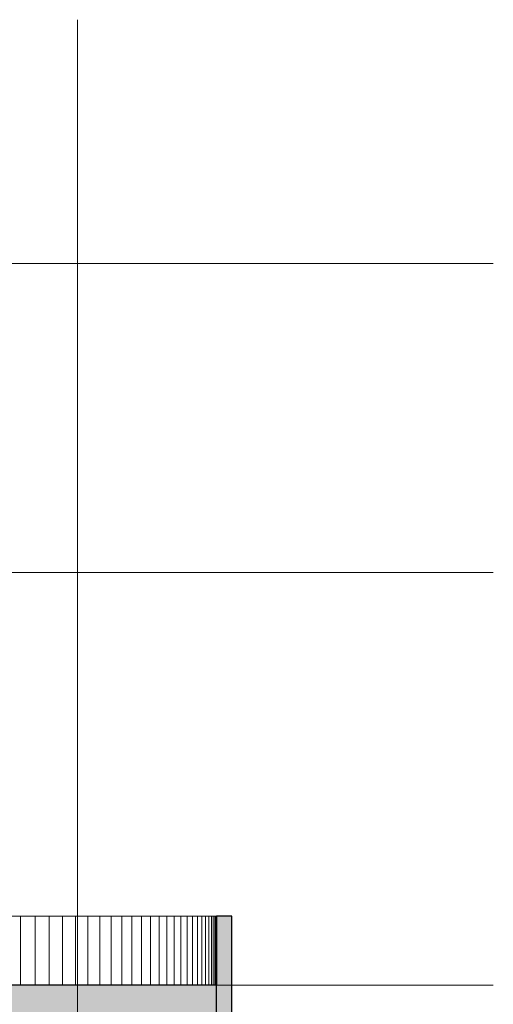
# Model space of a CAD drawing. Header units: millimetres. Extents: x -85630 to 257083, y -5697 to 14715.
# Tile 44 of 93: x 41992 to 46595, y 3804 to 13370. Entities that reach past the tile are written whole.
import ezdxf

# ---------------------------------------------------------------- set-up
doc = ezdxf.new("R2010")
doc.units = ezdxf.units.MM
doc.linetypes.add('THO_stramienlijn', pattern=[20, 17, -1.5, 0, -1.5])
for name, color, linetype, lineweight in [('A-FLOR', 7, 'Continuous', 18), ('A-FLOR-LEVL', 7, 'Continuous', 13), ('A-WALL-PATT', 7, 'Continuous', 25), ('I-WALL', 7, 'Continuous', 18), ('S-GRID', 7, 'Continuous', 13)]:
    doc.layers.add(name, color=color, linetype=linetype, lineweight=lineweight)

# ---------------------------------------------------------------- blocks, each defined once
blk = doc.blocks.new('FP_60-02 doorsnede BB _plotview_')
at = {"layer": 'A-WALL-PATT', "color": 252, "lineweight": 13, "true_color": 0x858482}
for p, q in [((37646, 3990), (37646, 4660)), ((37787.4, 3990), (37787.4, 4660)), ((37923.7, 3990), (37923.7, 4660)), ((38054.7, 3990), (38054.7, 4660)), ((38180.5, 3990), (38180.5, 4660)), ((38301, 3990), (38301, 4660)), ((38416.1, 3990), (38416.1, 4660)), ((38525.8, 3990), (38525.8, 4660)), ((38630.1, 3990), (38630.1, 4660)), ((38728.9, 3990), (38728.9, 4660)), ((38822.1, 3990), (38822.1, 4660)), ((38909.9, 3990), (38909.9, 4660)), ((38992, 3990), (38992, 4660)), ((39068.6, 3990), (39068.6, 4660)), ((39139.4, 3990), (39139.4, 4660)), ((39204.7, 3990), (39204.7, 4660)), ((39264.2, 3990), (39264.2, 4660)), ((39318, 3990), (39318, 4660)), ((39366.1, 3990), (39366.1, 4660)), ((39408.4, 3990), (39408.4, 4660)), ((39444.9, 3990), (39444.9, 4660)), ((39475.7, 3990), (39475.7, 4660)), ((39500.6, 3990), (39500.6, 4660)), ((39519.8, 3990), (39519.8, 4660)), ((39533.1, 3990), (39533.1, 4660)), ((39540.7, 3990), (39540.7, 4660))]:
    blk.add_line(p, q, dxfattribs=at)

msp = doc.modelspace()

# ---------------------------------------------------------------- hatches: boundary and pattern name
at = {"layer": 'A-FLOR', "true_color": 0x7f7f7f}
msp.add_hatch(color=8, dxfattribs=at).paths.add_polyline_path([(30187.8412804, 3580), (43903.9029072, 3580), (43903.9029072, 3990), (13003.9029072, 3990), (13003.9029072, 3580), (29601.8479911, 3580)])
at = {"layer": 'A-WALL-PATT', "lineweight": 18, "true_color": 0x808080}
msp.add_hatch(color=8, dxfattribs=at).paths.add_polyline_path([(43958.6835785, 3580), (44053.9029072, 3580), (44053.9029072, 4660), (43903.9029072, 4660), (43903.9029072, 3580)])

# ---------------------------------------------------------------- linework, layer by layer
at = {"layer": 'A-FLOR', "lineweight": 25}
for p, q in [((43903.9029072, 3990), (40953.9030973, 3990)), ((43903.9029072, 3580), (43903.9029072, 3990))]:
    msp.add_line(p, q, dxfattribs=at)
at = {"layer": 'A-FLOR-LEVL', "color": 5, "linetype": 'THO_stramienlijn', "true_color": 0x0000ff}
for p, q in [((9295.8938944, 11000), (46594.6842599, 11000)), ((9295.8938944, 8000), (46594.6842599, 8000)), ((10565.8938944, 3990), (46594.6842599, 3990))]:
    msp.add_line(p, q, dxfattribs=at)
at = {"layer": 'I-WALL'}
msp.add_line((41484.5139243, 4660), (43903.901035, 4660), dxfattribs=at)
at = {"layer": 'I-WALL', "lineweight": 25}
for p, q in [((43903.9029072, 4660), (43903.9029072, 3990)), ((44053.9029072, 4660), (43903.9029072, 4660)), ((44053.9029072, 3580), (44053.9029072, 4660))]:
    msp.add_line(p, q, dxfattribs=at)
at = {"layer": 'S-GRID', "color": 5, "linetype": 'THO_stramienlijn', "true_color": 0x0000ff}
msp.add_line((42553.9029072, -4350), (42553.9029072, 13370), dxfattribs=at)

# ---------------------------------------------------------------- block references
at = {"layer": 'I-WALL'}
msp.add_blockref('FP_60-02 doorsnede BB _plotview_', (4353.9030973, 0), dxfattribs=at)

doc.saveas('drawing.dxf')
